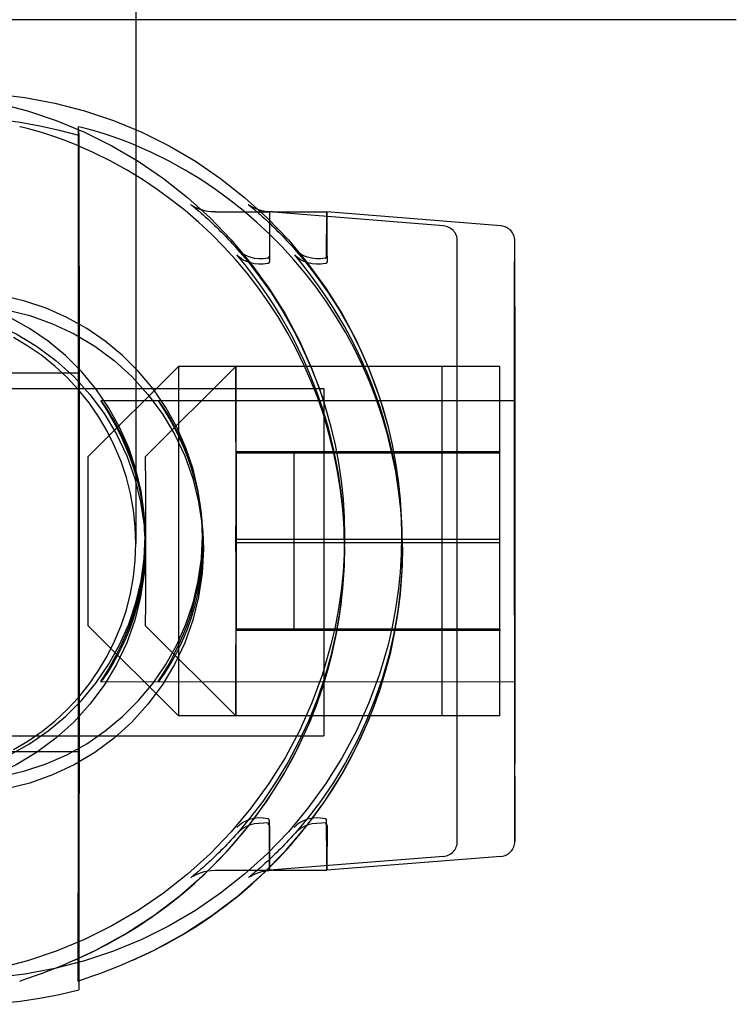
# Model space of a CAD drawing. Header units: inches. Extents: x 0 to 309, y 0 to 200.
# Tile 77 of 119: x 108.618 to 109.095, y 164.372 to 165.027. Entities that reach past the tile are written whole.
import ezdxf

# ---------------------------------------------------------------- set-up
doc = ezdxf.new("R2010")
doc.units = ezdxf.units.IN
doc.header["$LTSCALE"] = 17
doc.header["$MEASUREMENT"] = 0
doc.linetypes.add('HIDDEN', pattern=[0.2, 0.1, -0.1])
doc.layers.add('DEFAULT_2', color=8, linetype='HIDDEN')

msp = doc.modelspace()

# ---------------------------------------------------------------- linework, layer by layer
at = {"layer": 'DEFAULT_2', "color": 8, "linetype": 'HIDDEN'}
for p, q in [((108.69544, 165.21684), (108.69544, 164.67884)), ((109.09469, 165.02736), (107.59469, 165.02736)), ((108.65704, 164.95594), (108.65744, 164.95029)), ((108.65704, 164.95594), (108.65706, 164.44655)), ((108.65744, 164.95029), (108.65755, 164.90259)), ((108.65755, 164.90259), (108.65763, 164.82457)), ((108.74815, 164.89945), (108.78419, 164.89945)), ((108.89999, 164.89019), (108.78419, 164.89945)), ((108.78419, 164.89942), (108.78419, 164.86651)), ((108.78638, 164.89945), (108.82242, 164.89945)), ((108.82229, 164.86998), (108.82242, 164.89945)), ((108.93822, 164.89019), (108.82242, 164.89945)), ((108.90919, 164.48071), (108.90919, 164.88019)), ((108.94744, 164.87917), (108.94742, 164.8802)), ((108.9475, 164.8671), (108.94744, 164.87917)), ((108.76288, 164.87476), (108.76267, 164.87501)), ((108.80096, 164.87476), (108.80075, 164.87501)), ((108.94759, 164.8065), (108.9475, 164.8671)), ((108.94723, 164.78298), (108.94731, 164.85498)), ((108.65763, 164.82457), (108.65766, 164.76725)), ((108.94763, 164.74589), (108.94759, 164.8065)), ((108.45819, 164.79252), (108.65741, 164.79252)), ((108.66369, 164.7367), (108.72369, 164.7967)), ((108.70192, 164.7367), (108.76192, 164.7967)), ((108.93742, 164.79671), (108.72369, 164.7967)), ((108.72369, 164.7967), (108.72369, 164.56421)), ((108.7619, 164.79536), (108.76187, 164.78639)), ((108.76193, 164.79613), (108.76193, 164.79651)), ((108.76195, 164.7943), (108.76193, 164.79613)), ((108.76197, 164.78787), (108.76195, 164.7943)), ((108.89919, 164.5642), (108.89919, 164.79669)), ((108.93743, 164.79616), (108.93743, 164.79652)), ((108.93744, 164.79486), (108.93743, 164.79616)), ((108.93747, 164.78545), (108.93744, 164.79486)), ((108.65738, 164.78823), (108.65728, 164.70287)), ((108.76187, 164.78639), (108.76186, 164.78317)), ((108.76198, 164.78377), (108.76197, 164.78787)), ((108.93748, 164.7822), (108.93747, 164.78545)), ((108.43844, 164.78202), (108.82044, 164.78202)), ((108.76186, 164.7808), (108.76185, 164.77826)), ((108.76185, 164.77826), (108.76185, 164.77554)), ((108.76186, 164.78317), (108.76186, 164.7808)), ((108.76198, 164.78145), (108.76198, 164.78377)), ((108.76199, 164.77895), (108.76198, 164.78145)), ((108.76199, 164.77628), (108.76199, 164.77895)), ((108.82044, 164.78202), (108.82044, 164.55102)), ((108.93749, 164.77594), (108.93749, 164.77857)), ((108.94721, 164.73511), (108.94723, 164.78298)), ((108.67219, 164.77395), (108.94742, 164.77396)), ((108.76185, 164.77554), (108.76184, 164.77266)), ((108.65766, 164.76725), (108.65767, 164.72627)), ((108.94733, 164.71979), (108.94738, 164.76645)), ((108.82514, 164.75651), (108.82519, 164.75631)), ((108.86311, 164.75651), (108.86317, 164.75631)), ((108.94764, 164.71212), (108.94763, 164.74589)), ((108.93738, 164.73997), (108.76219, 164.73997)), ((108.76219, 164.73997), (108.76219, 164.62093)), ((108.93746, 164.73893), (108.76219, 164.73892)), ((108.80038, 164.73997), (108.80046, 164.73892)), ((108.80046, 164.73892), (108.8005, 164.67941)), ((108.93735, 164.6815), (108.93738, 164.73997)), ((108.66369, 164.6242), (108.66369, 164.73669)), ((108.70193, 164.73633), (108.70192, 164.73658)), ((108.70194, 164.73474), (108.70193, 164.73633)), ((108.70195, 164.72943), (108.70194, 164.73474)), ((108.9472, 164.70098), (108.94721, 164.73511)), ((108.70195, 164.72799), (108.70195, 164.72943)), ((108.70196, 164.72644), (108.70195, 164.72799)), ((108.70196, 164.72476), (108.70196, 164.72644)), ((108.94732, 164.69166), (108.94733, 164.71979)), ((108.94764, 164.65999), (108.94764, 164.71212)), ((108.65728, 164.70287), (108.65728, 164.68008)), ((108.94721, 164.64879), (108.9472, 164.70098)), ((108.70128, 164.69341), (108.70128, 164.69537)), ((108.73941, 164.69341), (108.73927, 164.69537)), ((108.73979, 164.68779), (108.73941, 164.69341)), ((108.83345, 164.69574), (108.83345, 164.69768)), ((108.87208, 164.69574), (108.87194, 164.69769)), ((108.70128, 164.68653), (108.70128, 164.69056)), ((108.7399, 164.68653), (108.73961, 164.69057)), ((108.94732, 164.66243), (108.94732, 164.69166)), ((108.65728, 164.68008), (108.65728, 164.64528)), ((108.93735, 164.6815), (108.76219, 164.6815)), ((108.93738, 164.62199), (108.93735, 164.6815)), ((108.9375, 164.67941), (108.76219, 164.6794)), ((108.8005, 164.67941), (108.80046, 164.62094)), ((108.83387, 164.6609), (108.83419, 164.6748)), ((108.8725, 164.6609), (108.87282, 164.67481)), ((108.65768, 164.66277), (108.65768, 164.62037)), ((108.94737, 164.60021), (108.94732, 164.66243)), ((108.94763, 164.62579), (108.94764, 164.65999)), ((108.94721, 164.64879), (108.94722, 164.61502)), ((108.65728, 164.64528), (108.65729, 164.6121)), ((108.70196, 164.63428), (108.70196, 164.63594)), ((108.70196, 164.63274), (108.70196, 164.63428)), ((108.70194, 164.62543), (108.70195, 164.63064)), ((108.70195, 164.63064), (108.70196, 164.63274)), ((108.66369, 164.6242), (108.72369, 164.5642)), ((108.70192, 164.6242), (108.76192, 164.5642)), ((108.70193, 164.62454), (108.70194, 164.62543)), ((108.93738, 164.62199), (108.76219, 164.62198)), ((108.93746, 164.62094), (108.76219, 164.62093)), ((108.93738, 164.62199), (108.93746, 164.62094)), ((108.94761, 164.57793), (108.94763, 164.62579)), ((108.65768, 164.62037), (108.65767, 164.57895)), ((108.94722, 164.61502), (108.94725, 164.55441)), ((108.65729, 164.6121), (108.65736, 164.54975)), ((108.94741, 164.58764), (108.94737, 164.60021)), ((108.762, 164.58537), (108.762, 164.58825)), ((108.9375, 164.58564), (108.9375, 164.58846)), ((108.67219, 164.58695), (108.94742, 164.58696)), ((108.76185, 164.58463), (108.76186, 164.58195)), ((108.76199, 164.58265), (108.762, 164.58537)), ((108.76199, 164.5801), (108.76199, 164.58265)), ((108.93749, 164.57929), (108.93749, 164.58171)), ((108.94742, 164.58697), (108.94741, 164.58764)), ((108.65767, 164.57895), (108.65765, 164.53937)), ((108.76187, 164.57713), (108.76188, 164.57304)), ((108.76198, 164.57773), (108.76199, 164.5801)), ((108.76198, 164.57452), (108.76198, 164.57773)), ((108.93745, 164.56585), (108.93748, 164.57597)), ((108.93748, 164.57597), (108.93749, 164.57929)), ((108.94748, 164.48672), (108.94761, 164.57793)), ((108.76188, 164.57304), (108.7619, 164.56661)), ((108.76194, 164.56555), (108.76198, 164.57452)), ((108.93742, 164.56421), (108.72369, 164.5642)), ((108.7619, 164.56661), (108.76191, 164.56477)), ((108.76191, 164.56477), (108.76192, 164.56439)), ((108.93744, 164.56487), (108.93745, 164.56585)), ((108.43844, 164.55102), (108.82044, 164.55102)), ((108.65736, 164.54975), (108.6574, 164.54126)), ((108.94725, 164.55441), (108.94735, 164.49381)), ((108.45819, 164.54052), (108.65742, 164.54052)), ((108.6574, 164.54126), (108.65741, 164.54054)), ((108.65765, 164.53937), (108.65761, 164.48523)), ((108.78419, 164.46145), (108.78419, 164.49439)), ((108.78419, 164.49093), (108.78419, 164.46145)), ((108.82237, 164.46809), (108.8223, 164.49439)), ((108.94735, 164.49381), (108.9474, 164.48174)), ((108.65761, 164.48523), (108.65753, 164.41498)), ((108.76291, 164.48618), (108.76267, 164.48589)), ((108.80128, 164.48618), (108.80104, 164.4859)), ((108.9474, 164.48174), (108.94741, 164.4812)), ((108.89999, 164.47071), (108.78419, 164.46145)), ((108.93822, 164.47072), (108.82243, 164.46145)), ((108.8224, 164.46239), (108.82237, 164.46809)), ((108.74844, 164.46145), (108.78419, 164.46145)), ((108.78667, 164.46145), (108.82243, 164.46145)), ((108.73235, 164.45694), (108.73211, 164.45676)), ((108.65704, 164.38756), (108.65706, 164.44655)), ((108.65753, 164.41498), (108.65744, 164.3819)), ((108.65377, 164.40136), (108.6547, 164.40178)), ((108.65378, 164.40137), (108.65434, 164.40162)), ((108.69251, 164.40136), (108.69345, 164.40178)), ((108.69252, 164.40137), (108.69309, 164.40162))]:
    msp.add_line(p, q, dxfattribs=at)
for points in [[(108.60146, 164.97795), (108.62164, 164.97558), (108.64161, 164.97183), (108.66127, 164.96671), (108.68053, 164.96026), (108.6993, 164.95249), (108.71749, 164.94345), (108.73502, 164.93317), (108.7518, 164.92172), (108.76775, 164.90914), (108.78279, 164.89549), (108.79686, 164.88084), (108.80989, 164.86526), (108.82182, 164.84881), (108.83258, 164.83158), (108.84214, 164.81365), (108.85043, 164.79511), (108.85742, 164.77609), (108.86311, 164.75654)], [(108.60363, 164.97183), (108.62329, 164.96671), (108.64255, 164.96025), (108.66132, 164.95248), (108.67952, 164.94344), (108.69704, 164.93317), (108.71382, 164.92172), (108.72977, 164.90914), (108.74482, 164.89549), (108.75889, 164.88084), (108.77192, 164.86525), (108.78384, 164.8488), (108.79461, 164.83158), (108.80416, 164.81365), (108.81246, 164.79511), (108.81944, 164.77608), (108.82513, 164.75653)], [(108.65744, 164.95029), (108.64462, 164.95373), (108.63164, 164.95661), (108.61852, 164.95892), (108.60525, 164.96063), (108.59187, 164.96176), (108.57836, 164.96227)], [(108.6547, 164.94461), (108.64782, 164.94727), (108.64164, 164.94948), (108.63617, 164.95129), (108.63141, 164.95275), (108.62736, 164.95391), (108.62403, 164.95479), (108.62145, 164.95541), (108.61961, 164.9558), (108.61853, 164.95597), (108.61819, 164.95594)], [(108.69345, 164.94461), (108.68658, 164.94727), (108.6804, 164.94948), (108.67495, 164.95129), (108.6702, 164.95276), (108.66616, 164.95391), (108.66284, 164.95479), (108.66027, 164.95541), (108.65844, 164.9558), (108.65737, 164.95598), (108.65704, 164.95594)], [(108.83344, 164.69586), (108.83297, 164.70159), (108.83154, 164.71428), (108.82958, 164.7267), (108.82709, 164.73908), (108.82408, 164.75128), (108.82057, 164.76328), (108.81658, 164.77506), (108.81211, 164.78658), (108.80719, 164.79784), (108.80184, 164.80881), (108.79609, 164.81946), (108.78996, 164.82976), (108.78346, 164.83973), (108.77662, 164.84935), (108.76943, 164.85864), (108.76186, 164.86763), (108.75394, 164.87632), (108.74566, 164.88469), (108.73705, 164.89272), (108.72818, 164.90034), (108.71901, 164.9076), (108.7096, 164.91446), (108.69981, 164.92101), (108.68957, 164.92727), (108.67874, 164.93329), (108.6671, 164.9391), (108.6547, 164.94461)], [(108.87207, 164.69587), (108.8716, 164.70159), (108.87017, 164.71429), (108.86822, 164.72671), (108.86573, 164.73908), (108.86272, 164.75129), (108.85921, 164.76329), (108.85522, 164.77506), (108.85075, 164.78659), (108.84584, 164.79785), (108.8405, 164.80881), (108.83474, 164.81946), (108.82862, 164.82977), (108.82212, 164.83974), (108.81529, 164.84935), (108.8081, 164.85864), (108.80054, 164.86764), (108.79263, 164.87632), (108.78434, 164.8847), (108.77574, 164.89272), (108.76687, 164.90035), (108.75772, 164.9076), (108.74831, 164.91446), (108.73853, 164.92101), (108.7283, 164.92727), (108.71747, 164.93329), (108.70583, 164.93911), (108.69345, 164.94461)], [(108.73191, 164.90428), (108.73189, 164.90429), (108.73193, 164.90427), (108.73203, 164.9042), (108.73218, 164.90408), (108.7324, 164.90392), (108.73267, 164.90372), (108.73298, 164.90347), (108.73334, 164.90319), (108.73375, 164.90287), (108.73419, 164.90252), (108.73467, 164.90214), (108.73519, 164.90172), (108.73574, 164.90126), (108.73633, 164.90077), (108.73697, 164.90024), (108.73764, 164.89968), (108.73834, 164.89907), (108.73909, 164.89843), (108.73988, 164.89774), (108.7407, 164.89702), (108.74157, 164.89625), (108.74247, 164.89543), (108.74342, 164.89457), (108.74441, 164.89367), (108.74543, 164.89271), (108.7465, 164.89171), (108.7476, 164.89066), (108.74875, 164.88956), (108.74993, 164.88841), (108.75115, 164.8872), (108.75241, 164.88594), (108.75371, 164.88462), (108.75504, 164.88325), (108.75642, 164.88181), (108.75783, 164.88031), (108.75928, 164.87875), (108.76077, 164.87712), (108.76229, 164.87542), (108.76289, 164.87474)], [(108.74809, 164.89945), (108.74557, 164.89956), (108.74321, 164.89985), (108.74101, 164.9003), (108.73897, 164.90088), (108.73714, 164.90153), (108.73558, 164.9022), (108.73431, 164.90283), (108.7334, 164.90334), (108.73276, 164.90372), (108.73233, 164.90399), (108.73208, 164.90416), (108.73194, 164.90426), (108.73191, 164.90428)], [(108.77011, 164.90428), (108.7701, 164.90429), (108.77013, 164.90427), (108.77022, 164.9042), (108.77038, 164.90409), (108.77059, 164.90392), (108.77086, 164.90372), (108.77117, 164.90348), (108.77153, 164.9032), (108.77193, 164.90288), (108.77237, 164.90253), (108.77284, 164.90214), (108.77336, 164.90172), (108.77391, 164.90126), (108.7745, 164.90077), (108.77513, 164.90024), (108.7758, 164.89968), (108.7765, 164.89907), (108.77724, 164.89843), (108.77803, 164.89775), (108.77885, 164.89702), (108.77971, 164.89625), (108.78061, 164.89544), (108.78156, 164.89458), (108.78254, 164.89367), (108.78356, 164.89272), (108.78463, 164.89172), (108.78573, 164.89067), (108.78687, 164.88956), (108.78805, 164.88841), (108.78927, 164.8872), (108.79052, 164.88594), (108.79182, 164.88463), (108.79315, 164.88325), (108.79452, 164.88181), (108.79593, 164.88031), (108.79737, 164.87875), (108.79886, 164.87712), (108.80038, 164.87543), (108.80098, 164.87475)], [(108.78632, 164.89945), (108.78379, 164.89956), (108.78143, 164.89986), (108.77924, 164.9003), (108.77719, 164.90088), (108.77536, 164.90154), (108.7738, 164.90221), (108.77253, 164.90284), (108.77162, 164.90334), (108.77097, 164.90372), (108.77055, 164.90399), (108.77029, 164.90416), (108.77014, 164.90426), (108.77011, 164.90428)], [(108.82242, 164.89943), (108.82244, 164.8987), (108.82245, 164.89698)], [(108.82245, 164.89698), (108.82253, 164.87389), (108.82254, 164.86652)], [(108.94731, 164.85498), (108.94738, 164.8777), (108.9474, 164.8797), (108.94742, 164.88022)], [(108.78324, 164.8651), (108.78016, 164.86469), (108.77714, 164.86463), (108.77424, 164.86491), (108.77149, 164.86551), (108.76892, 164.86645), (108.76658, 164.86769), (108.76448, 164.86921), (108.76267, 164.871)], [(108.83345, 164.69774), (108.83314, 164.70162), (108.83236, 164.70956), (108.83136, 164.71754), (108.83015, 164.72547), (108.82873, 164.73332), (108.82713, 164.74105), (108.82536, 164.74856), (108.82343, 164.75591), (108.82136, 164.76306), (108.8191, 164.77019), (108.8166, 164.77744), (108.81383, 164.78485), (108.81072, 164.79253), (108.80732, 164.80032), (108.80363, 164.80814), (108.79971, 164.81587), (108.79563, 164.82339), (108.79141, 164.83069), (108.78711, 164.83765), (108.78269, 164.84442), (108.7781, 164.85106), (108.77328, 164.85765), (108.76813, 164.86432), (108.76267, 164.871)], [(108.76288, 164.87476), (108.76978, 164.86663), (108.77775, 164.85638), (108.78552, 164.84536), (108.79295, 164.83368), (108.79991, 164.82142), (108.80633, 164.80871), (108.81211, 164.79566), (108.81722, 164.78242), (108.82161, 164.76915), (108.82514, 164.75651)], [(108.78323, 164.86864), (108.78015, 164.86828), (108.77714, 164.86826), (108.77423, 164.86859), (108.77148, 164.86926), (108.76892, 164.87025), (108.76659, 164.87154), (108.76449, 164.87314), (108.76289, 164.87474)], [(108.78323, 164.86864), (108.7835, 164.86872), (108.78372, 164.86883), (108.78389, 164.86898), (108.78401, 164.86916), (108.78409, 164.86934), (108.78414, 164.86954), (108.78418, 164.86975), (108.78419, 164.86997)], [(108.80096, 164.87476), (108.80785, 164.86663), (108.81581, 164.85638), (108.82357, 164.84537), (108.83098, 164.83368), (108.83793, 164.82143), (108.84433, 164.80872), (108.85011, 164.79567), (108.85521, 164.78242), (108.85959, 164.76915), (108.86311, 164.75651)], [(108.82133, 164.86864), (108.81825, 164.86828), (108.81523, 164.86827), (108.81233, 164.8686), (108.80957, 164.86926), (108.80701, 164.87025), (108.80468, 164.87155), (108.80258, 164.87314), (108.80098, 164.87475)], [(108.82159, 164.8651), (108.81851, 164.8647), (108.8155, 164.86463), (108.8126, 164.86491), (108.80985, 164.86552), (108.80728, 164.86645), (108.80494, 164.86769), (108.80285, 164.86922), (108.80104, 164.871)], [(108.87194, 164.69774), (108.87163, 164.70162), (108.87085, 164.70957), (108.86985, 164.71755), (108.86864, 164.72547), (108.86722, 164.73333), (108.86561, 164.74106), (108.86384, 164.74857), (108.8619, 164.75592), (108.85983, 164.76307), (108.85757, 164.77019), (108.85507, 164.77745), (108.85229, 164.78485), (108.84918, 164.79254), (108.84577, 164.80032), (108.84208, 164.80814), (108.83815, 164.81587), (108.83406, 164.8234), (108.82983, 164.83069), (108.82553, 164.83765), (108.8211, 164.84442), (108.8165, 164.85106), (108.81167, 164.85765), (108.80651, 164.86432), (108.80104, 164.871)], [(108.82133, 164.86864), (108.8216, 164.86872), (108.82182, 164.86884), (108.82199, 164.86899), (108.82211, 164.86916), (108.82219, 164.86935), (108.82225, 164.86955), (108.82228, 164.86976), (108.8223, 164.86998)], [(108.78419, 164.86652), (108.78418, 164.86628), (108.78415, 164.86605), (108.7841, 164.86584), (108.78402, 164.86565), (108.7839, 164.86546), (108.78373, 164.8653), (108.78351, 164.86518), (108.78324, 164.8651)], [(108.82254, 164.86653), (108.82254, 164.86628), (108.8225, 164.86605), (108.82245, 164.86584), (108.82237, 164.86565), (108.82225, 164.86547), (108.82208, 164.86531), (108.82186, 164.86519), (108.82159, 164.8651)], [(108.70128, 164.69537), (108.701, 164.69882), (108.69893, 164.71369), (108.69549, 164.7283), (108.69072, 164.74253), (108.68466, 164.75626), (108.67735, 164.76937), (108.66887, 164.78175), (108.65928, 164.79329), (108.64867, 164.80391), (108.63712, 164.81349), (108.62474, 164.82198), (108.61163, 164.82928), (108.5979, 164.83534), (108.58366, 164.84011), (108.56905, 164.84355), (108.55419, 164.84562), (108.53919, 164.84631)], [(108.73927, 164.69537), (108.73899, 164.69883), (108.73691, 164.71369), (108.73348, 164.7283), (108.72871, 164.74253), (108.72265, 164.75626), (108.71534, 164.76937), (108.70686, 164.78175), (108.69727, 164.7933), (108.68666, 164.80391), (108.67511, 164.8135), (108.66273, 164.82198), (108.64961, 164.82928), (108.63588, 164.83534), (108.62165, 164.84011), (108.60704, 164.84355), (108.59217, 164.84562), (108.57718, 164.84631)], [(108.53919, 164.83747), (108.5552, 164.83668), (108.5709, 164.83435), (108.58636, 164.83047), (108.60138, 164.82511), (108.61579, 164.81828), (108.62947, 164.81009), (108.64228, 164.80059), (108.6541, 164.78988), (108.6648, 164.77807), (108.67431, 164.76526), (108.6825, 164.75158), (108.68932, 164.73717), (108.69469, 164.72216), (108.69857, 164.70669), (108.70091, 164.69092), (108.70128, 164.68652)], [(108.57781, 164.83747), (108.59381, 164.83668), (108.60951, 164.83435), (108.62498, 164.83047), (108.64, 164.82511), (108.65441, 164.81828), (108.66809, 164.81009), (108.6809, 164.80059), (108.69272, 164.78989), (108.70342, 164.77807), (108.71292, 164.76527), (108.72112, 164.75159), (108.72794, 164.73717), (108.73331, 164.72216), (108.73719, 164.70669), (108.73952, 164.69092), (108.7399, 164.68652)], [(108.69544, 164.67884), (108.69504, 164.69001), (108.69385, 164.70107), (108.69187, 164.71205), (108.68911, 164.72285), (108.68559, 164.73343), (108.68132, 164.74374), (108.67633, 164.75371), (108.67064, 164.7633), (108.66428, 164.77246), (108.65728, 164.78115), (108.64968, 164.78931), (108.64152, 164.79691), (108.63283, 164.8039), (108.62367, 164.81027), (108.61408, 164.81596)], [(108.65741, 164.79252), (108.6574, 164.79214), (108.65738, 164.78823)], [(108.76192, 164.7967), (108.76192, 164.79666), (108.76191, 164.79657), (108.76191, 164.79643), (108.76191, 164.79624), (108.7619, 164.79536)], [(108.76193, 164.79651), (108.76192, 164.79663), (108.76192, 164.79669)], [(108.93743, 164.79652), (108.93742, 164.79663), (108.93742, 164.79669)], [(108.93749, 164.77857), (108.93749, 164.77982), (108.93748, 164.7822)], [(108.6721, 164.77394), (108.67238, 164.77341), (108.67319, 164.77211), (108.67453, 164.77), (108.6763, 164.76714), (108.67844, 164.76356), (108.68085, 164.75931), (108.68345, 164.75439), (108.68613, 164.74888), (108.68879, 164.74285), (108.69137, 164.73629), (108.69382, 164.72921), (108.69604, 164.72165), (108.69798, 164.71364), (108.69957, 164.70527), (108.70074, 164.69658), (108.70128, 164.69055)], [(108.70128, 164.6934), (108.70077, 164.69913), (108.69961, 164.70776), (108.69803, 164.71608), (108.69609, 164.72402), (108.69386, 164.73151), (108.6914, 164.73849), (108.6888, 164.74493), (108.68613, 164.75081), (108.68344, 164.75613), (108.68084, 164.76083), (108.67843, 164.76486), (108.67629, 164.76819), (108.67452, 164.7708), (108.67318, 164.77264), (108.67238, 164.77368), (108.67211, 164.77395)], [(108.71033, 164.77394), (108.71061, 164.77341), (108.71143, 164.77212), (108.71278, 164.77), (108.71457, 164.76714), (108.71672, 164.76357), (108.71913, 164.75931), (108.72174, 164.7544), (108.72442, 164.74888), (108.72709, 164.74286), (108.72968, 164.73629), (108.73213, 164.72921), (108.73436, 164.72165), (108.73631, 164.71364), (108.73789, 164.70527), (108.73907, 164.69659), (108.73961, 164.69056)], [(108.73941, 164.69341), (108.7389, 164.69913), (108.73774, 164.70777), (108.73617, 164.71608), (108.73423, 164.72402), (108.732, 164.73151), (108.72955, 164.7385), (108.72696, 164.74493), (108.72429, 164.75081), (108.72161, 164.75614), (108.71901, 164.76084), (108.71661, 164.76487), (108.71448, 164.7682), (108.71272, 164.7708), (108.71139, 164.77265), (108.71059, 164.77368), (108.71034, 164.77395)], [(108.76184, 164.77266), (108.76184, 164.77115), (108.76184, 164.76803)], [(108.762, 164.77196), (108.762, 164.77344), (108.76199, 164.77628)], [(108.76201, 164.76728), (108.762, 164.76888), (108.762, 164.77196)], [(108.9375, 164.77171), (108.9375, 164.77316), (108.93749, 164.77594)], [(108.93751, 164.76713), (108.9375, 164.76869), (108.9375, 164.77171)], [(108.94738, 164.76645), (108.9474, 164.7722), (108.94741, 164.77357), (108.94742, 164.77395)], [(108.76184, 164.76803), (108.76183, 164.76641), (108.76183, 164.76475), (108.76183, 164.76133)], [(108.76201, 164.7605), (108.76201, 164.76225), (108.76201, 164.76396), (108.76201, 164.76728)], [(108.93751, 164.76053), (108.93751, 164.76223), (108.93751, 164.7639), (108.93751, 164.76713)], [(108.76183, 164.76133), (108.76183, 164.75956), (108.76183, 164.75776), (108.76182, 164.75405)], [(108.76202, 164.75125), (108.76202, 164.75317), (108.76202, 164.75505), (108.76202, 164.7569), (108.76201, 164.7605)], [(108.93752, 164.75153), (108.93752, 164.75339), (108.93752, 164.75522), (108.93752, 164.75702), (108.93751, 164.76053)], [(108.76182, 164.75405), (108.76182, 164.75215), (108.76182, 164.75022), (108.76182, 164.74826), (108.76181, 164.74424)], [(108.82519, 164.75631), (108.82789, 164.74462), (108.83016, 164.73262), (108.83192, 164.72053), (108.83318, 164.70837), (108.83394, 164.6962), (108.83419, 164.68398)], [(108.86317, 164.75631), (108.86587, 164.74462), (108.86813, 164.73263), (108.8699, 164.72053), (108.87116, 164.70838), (108.87192, 164.6962), (108.87217, 164.68399)], [(108.76203, 164.74123), (108.76203, 164.74329), (108.76203, 164.74532), (108.76202, 164.74733), (108.76202, 164.75125)], [(108.93753, 164.7418), (108.93753, 164.7438), (108.93753, 164.74577), (108.93752, 164.74772), (108.93752, 164.75153)], [(108.76181, 164.74424), (108.76181, 164.7422), (108.76181, 164.74012), (108.76181, 164.73802), (108.76181, 164.73374)], [(108.76204, 164.72833), (108.76204, 164.73054), (108.76203, 164.73272), (108.76203, 164.73488), (108.76203, 164.73702), (108.76203, 164.74123)], [(108.93754, 164.72712), (108.93754, 164.72928), (108.93754, 164.73142), (108.93753, 164.73354), (108.93753, 164.73564), (108.93753, 164.73772), (108.93753, 164.7418)], [(108.70192, 164.73658), (108.70192, 164.73666), (108.70192, 164.7367)], [(108.76181, 164.73374), (108.76181, 164.73156), (108.76181, 164.72936), (108.7618, 164.72714), (108.7618, 164.7249), (108.7618, 164.72264), (108.7618, 164.71807)], [(108.65767, 164.72627), (108.65768, 164.68406), (108.65768, 164.66277)], [(108.76204, 164.71234), (108.76204, 164.71467), (108.76204, 164.71699), (108.76204, 164.7193), (108.76204, 164.72158), (108.76204, 164.72385), (108.76204, 164.72833)], [(108.93754, 164.71149), (108.93754, 164.71377), (108.93754, 164.71603), (108.93754, 164.71828), (108.93754, 164.72052), (108.93754, 164.72274), (108.93754, 164.72712)], [(108.70196, 164.72205), (108.70196, 164.72298), (108.70196, 164.72476)], [(108.70197, 164.7191), (108.70196, 164.72011), (108.70196, 164.72205)], [(108.70197, 164.71484), (108.70197, 164.71594), (108.70197, 164.71702), (108.70197, 164.7191)], [(108.70197, 164.71024), (108.70197, 164.71142), (108.70197, 164.71258), (108.70197, 164.71484)], [(108.7618, 164.71807), (108.7618, 164.71576), (108.7618, 164.71343), (108.7618, 164.71109), (108.7618, 164.70874), (108.7618, 164.70637), (108.7618, 164.7016)], [(108.70198, 164.70408), (108.70198, 164.70534), (108.70198, 164.70659), (108.70198, 164.70783), (108.70197, 164.71024)], [(108.76205, 164.69567), (108.76205, 164.69808), (108.76205, 164.70048), (108.76205, 164.70287), (108.76205, 164.70526), (108.76205, 164.70763), (108.76204, 164.71234)], [(108.93755, 164.69523), (108.93755, 164.69758), (108.93755, 164.69992), (108.93755, 164.70225), (108.93755, 164.70458), (108.93755, 164.70689), (108.93754, 164.71149)], [(108.70198, 164.6962), (108.70198, 164.69755), (108.70198, 164.69888), (108.70198, 164.7002), (108.70198, 164.7015), (108.70198, 164.70408)], [(108.7618, 164.7016), (108.7618, 164.6992), (108.7618, 164.69679), (108.7618, 164.69438), (108.7618, 164.69196), (108.76179, 164.68954), (108.76179, 164.68467)], [(108.53919, 164.52135), (108.55419, 164.52204), (108.56905, 164.52412), (108.58366, 164.52755), (108.5979, 164.53232), (108.61163, 164.53839), (108.62474, 164.54569), (108.63712, 164.55417), (108.64867, 164.56376), (108.65928, 164.57437), (108.66887, 164.58592), (108.67735, 164.5983), (108.68466, 164.61141), (108.69072, 164.62514), (108.69549, 164.63937), (108.69893, 164.65398), (108.701, 164.66884), (108.70169, 164.68383), (108.70128, 164.69537)], [(108.57718, 164.52135), (108.59217, 164.52204), (108.60704, 164.52412), (108.62165, 164.52755), (108.63588, 164.53232), (108.64961, 164.53839), (108.66273, 164.54569), (108.67511, 164.55417), (108.68666, 164.56376), (108.69727, 164.57437), (108.70686, 164.58592), (108.71534, 164.5983), (108.72265, 164.61141), (108.72871, 164.62514), (108.73348, 164.63937), (108.73691, 164.65398), (108.73899, 164.66884), (108.73968, 164.68383), (108.73927, 164.69537)], [(108.6721, 164.58696), (108.67238, 164.58749), (108.67318, 164.58878), (108.67452, 164.5909), (108.6763, 164.59376), (108.67844, 164.59733), (108.68085, 164.6016), (108.68345, 164.60651), (108.68613, 164.61203), (108.6888, 164.61807), (108.69139, 164.62464), (108.69383, 164.63173), (108.69606, 164.6393), (108.69799, 164.64732), (108.69958, 164.65569), (108.70075, 164.66437), (108.70146, 164.67316), (108.70169, 164.68177), (108.70147, 164.69038), (108.70128, 164.6934)], [(108.70198, 164.68798), (108.70198, 164.68937), (108.70198, 164.69075), (108.70198, 164.69212), (108.70198, 164.69349), (108.70198, 164.6962)], [(108.76205, 164.67623), (108.76205, 164.67867), (108.76205, 164.6811), (108.76205, 164.68354), (108.76205, 164.68597), (108.76205, 164.6884), (108.76205, 164.69083), (108.76205, 164.69567)], [(108.83419, 164.6748), (108.83388, 164.68839), (108.83344, 164.69586)], [(108.83419, 164.67672), (108.83407, 164.68524), (108.83371, 164.69356), (108.83345, 164.69774)], [(108.87269, 164.67672), (108.87256, 164.68524), (108.87221, 164.69356), (108.87194, 164.69774)], [(108.87282, 164.67481), (108.87251, 164.6884), (108.87207, 164.69587)], [(108.93755, 164.6763), (108.93755, 164.67867), (108.93755, 164.68104), (108.93755, 164.68341), (108.93755, 164.68578), (108.93755, 164.68815), (108.93755, 164.69051), (108.93755, 164.69523)], [(108.70128, 164.68652), (108.70169, 164.67499), (108.70091, 164.65907), (108.69857, 164.64329), (108.69469, 164.62783), (108.68932, 164.61281), (108.6825, 164.5984), (108.67431, 164.58472), (108.6648, 164.57192), (108.6541, 164.5601), (108.64228, 164.5494), (108.62947, 164.5399), (108.61579, 164.5317), (108.60138, 164.52488), (108.58636, 164.51951), (108.5709, 164.51563), (108.5552, 164.51331), (108.53919, 164.51251)], [(108.7399, 164.68652), (108.74031, 164.675), (108.73952, 164.65907), (108.73719, 164.6433), (108.73331, 164.62783), (108.72794, 164.61282), (108.72112, 164.59841), (108.71292, 164.58473), (108.70342, 164.57192), (108.69272, 164.5601), (108.6809, 164.5494), (108.66809, 164.5399), (108.65441, 164.5317), (108.64, 164.52488), (108.62498, 164.51952), (108.60951, 164.51564), (108.59381, 164.51331), (108.57781, 164.51251)], [(108.70128, 164.69055), (108.70146, 164.68779), (108.70169, 164.67918), (108.70147, 164.67057), (108.70078, 164.66182), (108.69962, 164.65318), (108.69804, 164.64486), (108.6961, 164.63691), (108.69387, 164.62942), (108.69141, 164.62243), (108.68881, 164.61599), (108.68614, 164.61011), (108.68345, 164.60478), (108.68085, 164.60008), (108.67843, 164.59604), (108.6763, 164.59271), (108.67452, 164.59011), (108.67318, 164.58826), (108.67238, 164.58722), (108.67211, 164.58695)], [(108.70198, 164.67819), (108.70198, 164.67959), (108.70198, 164.68099), (108.70198, 164.68239), (108.70198, 164.68379), (108.70198, 164.68519), (108.70198, 164.68798)], [(108.71033, 164.58696), (108.71059, 164.58749), (108.71139, 164.58879), (108.71272, 164.5909), (108.71449, 164.59376), (108.71662, 164.59734), (108.71903, 164.6016), (108.72162, 164.60652), (108.72429, 164.61204), (108.72695, 164.61808), (108.72953, 164.62465), (108.73197, 164.63174), (108.73419, 164.63931), (108.73613, 164.64732), (108.73771, 164.65569), (108.73888, 164.66437), (108.73959, 164.67316), (108.73982, 164.68178), (108.7396, 164.69038)], [(108.73979, 164.68779), (108.74002, 164.67918), (108.7398, 164.67058), (108.73911, 164.66182), (108.73794, 164.65318), (108.73637, 164.64486), (108.73442, 164.63691), (108.73218, 164.62942), (108.72972, 164.62243), (108.72711, 164.61599), (108.72443, 164.61011), (108.72174, 164.60478), (108.71913, 164.60008), (108.71671, 164.59605), (108.71456, 164.59271), (108.71277, 164.59011), (108.71143, 164.58826), (108.71061, 164.58723), (108.71034, 164.58695)], [(108.76179, 164.68467), (108.76179, 164.68224), (108.76179, 164.67981), (108.76179, 164.67737), (108.76179, 164.67494), (108.7618, 164.67251), (108.7618, 164.67008), (108.7618, 164.66524)], [(108.83419, 164.68398), (108.83394, 164.67178), (108.83319, 164.65961), (108.83192, 164.64746), (108.83016, 164.63536), (108.82789, 164.62336), (108.82513, 164.61144)], [(108.87217, 164.68399), (108.87192, 164.67179), (108.87116, 164.65962), (108.8699, 164.64746), (108.86813, 164.63536), (108.86587, 164.62336), (108.86311, 164.61144)], [(108.61408, 164.54172), (108.62367, 164.54741), (108.63283, 164.55377), (108.64152, 164.56076), (108.64968, 164.56836), (108.65728, 164.57653), (108.66428, 164.58521), (108.67064, 164.59437), (108.67633, 164.60396), (108.68132, 164.61394), (108.68559, 164.62424), (108.68911, 164.63482), (108.69187, 164.64563), (108.69385, 164.6566), (108.69504, 164.66766), (108.69544, 164.67884)], [(108.70198, 164.66983), (108.70198, 164.67121), (108.70198, 164.6726), (108.70198, 164.67399), (108.70198, 164.67539), (108.70198, 164.67819)], [(108.76205, 164.65931), (108.76205, 164.66171), (108.76205, 164.66411), (108.76205, 164.66653), (108.76205, 164.66895), (108.76205, 164.67137), (108.76205, 164.67623)], [(108.83419, 164.67672), (108.83393, 164.66418), (108.83289, 164.64904), (108.83108, 164.63401), (108.82848, 164.61906), (108.82509, 164.60421), (108.82092, 164.58952), (108.81595, 164.575), (108.8102, 164.56072), (108.80366, 164.54671), (108.79638, 164.53308), (108.78837, 164.51988), (108.77981, 164.50733), (108.77088, 164.49563), (108.76291, 164.48618)], [(108.87269, 164.67673), (108.87242, 164.66418), (108.87138, 164.64905), (108.86956, 164.63401), (108.86696, 164.61906), (108.86357, 164.60422), (108.85939, 164.58952), (108.85442, 164.57501), (108.84865, 164.56072), (108.8421, 164.54672), (108.83481, 164.53308), (108.82679, 164.51988), (108.81821, 164.50733), (108.80926, 164.49563), (108.80128, 164.48618)], [(108.93755, 164.65748), (108.93755, 164.65981), (108.93755, 164.66215), (108.93755, 164.66449), (108.93755, 164.66684), (108.93755, 164.6692), (108.93755, 164.67156), (108.93755, 164.6763)], [(108.70198, 164.66172), (108.70198, 164.66305), (108.70198, 164.66439), (108.70198, 164.66574), (108.70198, 164.66709), (108.70198, 164.66983)], [(108.65434, 164.40162), (108.66887, 164.40837), (108.68864, 164.41917), (108.70733, 164.43129), (108.72488, 164.44462), (108.74122, 164.45903), (108.7563, 164.47439), (108.77006, 164.4906), (108.78248, 164.50751), (108.79356, 164.52504), (108.80329, 164.54308), (108.81168, 164.56157), (108.81873, 164.58042), (108.82446, 164.59955), (108.82885, 164.61889), (108.83194, 164.63836), (108.83371, 164.65793), (108.83387, 164.6609)], [(108.6547, 164.40178), (108.66582, 164.40688), (108.67653, 164.41234), (108.68678, 164.41809), (108.69672, 164.42418), (108.70647, 164.4307), (108.71599, 164.43762), (108.72532, 164.44498), (108.73438, 164.45274), (108.74311, 164.46084), (108.7515, 164.46927), (108.75953, 164.478), (108.7672, 164.48704), (108.77452, 164.49639), (108.78148, 164.50606), (108.78809, 164.51606), (108.79433, 164.52638), (108.80019, 164.53702), (108.80565, 164.54797), (108.81069, 164.55922), (108.81529, 164.57074), (108.81943, 164.58254), (108.82309, 164.59455), (108.82623, 164.60666), (108.82889, 164.61906), (108.83105, 164.63182), (108.83271, 164.64521), (108.83387, 164.6609)], [(108.69309, 164.40162), (108.7076, 164.40837), (108.72736, 164.41918), (108.74605, 164.4313), (108.76358, 164.44462), (108.77991, 164.45903), (108.79498, 164.4744), (108.80873, 164.4906), (108.82114, 164.50751), (108.83221, 164.52504), (108.84194, 164.54309), (108.85032, 164.56158), (108.85737, 164.58043), (108.86309, 164.59956), (108.86749, 164.61889), (108.87057, 164.63836), (108.87234, 164.65794), (108.8725, 164.6609)], [(108.69345, 164.40178), (108.70456, 164.40688), (108.71526, 164.41234), (108.72551, 164.41809), (108.73544, 164.42418), (108.74518, 164.4307), (108.7547, 164.43762), (108.76402, 164.44499), (108.77308, 164.45274), (108.7818, 164.46084), (108.79019, 164.46927), (108.79821, 164.478), (108.80587, 164.48704), (108.81319, 164.49639), (108.82015, 164.50606), (108.82675, 164.51606), (108.83299, 164.52638), (108.83885, 164.53703), (108.8443, 164.54798), (108.84934, 164.55922), (108.85393, 164.57075), (108.85807, 164.58254), (108.86173, 164.59455), (108.86487, 164.60667), (108.86752, 164.61907), (108.86968, 164.63182), (108.87134, 164.64521), (108.8725, 164.6609)], [(108.70198, 164.65527), (108.70198, 164.65653), (108.70198, 164.65781), (108.70198, 164.6591), (108.70198, 164.66172)], [(108.7618, 164.66524), (108.7618, 164.66283), (108.7618, 164.66043), (108.7618, 164.65803), (108.7618, 164.65565), (108.7618, 164.65328), (108.7618, 164.64857)], [(108.70197, 164.64921), (108.70197, 164.65039), (108.70198, 164.65158), (108.70198, 164.65279), (108.70198, 164.65527)], [(108.76204, 164.64283), (108.76204, 164.64515), (108.76204, 164.64747), (108.76205, 164.64982), (108.76205, 164.65217), (108.76205, 164.65454), (108.76205, 164.65931)], [(108.93754, 164.64149), (108.93754, 164.64374), (108.93754, 164.64599), (108.93754, 164.64827), (108.93755, 164.65055), (108.93755, 164.65285), (108.93755, 164.65748)], [(108.70197, 164.64471), (108.70197, 164.6458), (108.70197, 164.64692), (108.70197, 164.64921)], [(108.7618, 164.64857), (108.7618, 164.64623), (108.7618, 164.64391), (108.7618, 164.64161), (108.7618, 164.63933), (108.7618, 164.63706), (108.76181, 164.63258)], [(108.70196, 164.63863), (108.70196, 164.63959), (108.70197, 164.64156)], [(108.70197, 164.64156), (108.70197, 164.64259), (108.70197, 164.64471)], [(108.76204, 164.62717), (108.76204, 164.62935), (108.76204, 164.63154), (108.76204, 164.63376), (108.76204, 164.636), (108.76204, 164.63826), (108.76204, 164.64283)], [(108.93754, 164.62841), (108.93754, 164.63054), (108.93754, 164.6327), (108.93754, 164.63487), (108.93754, 164.63706), (108.93754, 164.64149)], [(108.70196, 164.63594), (108.70196, 164.63681), (108.70196, 164.63863)], [(108.76181, 164.63258), (108.76181, 164.63037), (108.76181, 164.62819), (108.76181, 164.62602), (108.76181, 164.62388), (108.76181, 164.61968)], [(108.93753, 164.61611), (108.93753, 164.6181), (108.93753, 164.62011), (108.93753, 164.62215), (108.93753, 164.62422), (108.93754, 164.62841)], [(108.70192, 164.6242), (108.70192, 164.62424), (108.70193, 164.6243), (108.70193, 164.62454)], [(108.76203, 164.61666), (108.76203, 164.61871), (108.76203, 164.62079), (108.76203, 164.62289), (108.76204, 164.62717)], [(108.76181, 164.61968), (108.76182, 164.61762), (108.76182, 164.61558), (108.76182, 164.61358), (108.76182, 164.60965)], [(108.76202, 164.60685), (108.76202, 164.60875), (108.76202, 164.61069), (108.76203, 164.61265), (108.76203, 164.61666)], [(108.93752, 164.60659), (108.93752, 164.60843), (108.93752, 164.61031), (108.93753, 164.61222), (108.93753, 164.61611)], [(108.86311, 164.61144), (108.85742, 164.59189), (108.85043, 164.57287), (108.84214, 164.55433), (108.83258, 164.5364), (108.82182, 164.51917), (108.80989, 164.50272), (108.79686, 164.48714), (108.78279, 164.47249), (108.76775, 164.45884), (108.7518, 164.44626), (108.73502, 164.4348), (108.71749, 164.42453), (108.6993, 164.41549), (108.68053, 164.40772), (108.66127, 164.40126), (108.64161, 164.39614), (108.62164, 164.39239), (108.60146, 164.39002)], [(108.82513, 164.61144), (108.81944, 164.59189), (108.81246, 164.57286), (108.80416, 164.55432), (108.79461, 164.53639), (108.78384, 164.51917), (108.77192, 164.50272), (108.75889, 164.48714), (108.74482, 164.47248), (108.72977, 164.45884), (108.71382, 164.44625), (108.69704, 164.4348), (108.67952, 164.42453), (108.66132, 164.41549), (108.64255, 164.40772), (108.62329, 164.40126), (108.60363, 164.39614)], [(108.76182, 164.60965), (108.76182, 164.60774), (108.76183, 164.60585), (108.76183, 164.604), (108.76183, 164.6004)], [(108.76201, 164.59958), (108.76202, 164.60135), (108.76202, 164.60315), (108.76202, 164.60685)], [(108.93751, 164.59952), (108.93752, 164.60124), (108.93752, 164.60299), (108.93752, 164.60659)], [(108.76183, 164.6004), (108.76183, 164.59866), (108.76183, 164.59694), (108.76184, 164.59363)], [(108.76201, 164.59288), (108.76201, 164.5945), (108.76201, 164.59616), (108.76201, 164.59958)], [(108.93751, 164.59298), (108.93751, 164.59456), (108.93751, 164.59618), (108.93751, 164.59952)], [(108.76184, 164.59363), (108.76184, 164.59203), (108.76184, 164.58895)], [(108.76184, 164.58895), (108.76185, 164.58747), (108.76185, 164.58463)], [(108.762, 164.58825), (108.762, 164.58975), (108.76201, 164.59288)], [(108.9375, 164.58846), (108.9375, 164.58993), (108.93751, 164.59298)], [(108.76186, 164.58195), (108.76186, 164.58068), (108.76186, 164.57946), (108.76187, 164.57713)], [(108.93749, 164.58171), (108.93749, 164.58298), (108.9375, 164.58564)], [(108.76192, 164.56421), (108.76193, 164.56424), (108.76193, 164.56433), (108.76193, 164.56448), (108.76194, 164.56467), (108.76194, 164.56555)], [(108.76192, 164.56439), (108.76192, 164.56428), (108.76192, 164.56422)], [(108.93742, 164.56421), (108.93743, 164.56424), (108.93743, 164.56433), (108.93743, 164.56446), (108.93744, 164.56487)], [(108.78323, 164.4958), (108.78016, 164.49621), (108.77714, 164.49627), (108.77424, 164.496), (108.77148, 164.49538), (108.76891, 164.49445), (108.76656, 164.4932), (108.76448, 164.49168), (108.76267, 164.4899)], [(108.78398, 164.49302), (108.78053, 164.49291), (108.77727, 164.49265), (108.7743, 164.49228), (108.77156, 164.49166), (108.76897, 164.49066), (108.7666, 164.48934), (108.76449, 164.48775), (108.76293, 164.4862)], [(108.78419, 164.49439), (108.78418, 164.49462), (108.78415, 164.49485), (108.78409, 164.49506), (108.78401, 164.49525), (108.78389, 164.49544), (108.78372, 164.4956), (108.7835, 164.49572), (108.78323, 164.4958)], [(108.78398, 164.49303), (108.78346, 164.49262), (108.7833, 164.49225), (108.78364, 164.49193), (108.78408, 164.49162), (108.78422, 164.49128), (108.78419, 164.49093)], [(108.82134, 164.49581), (108.81826, 164.49621), (108.81524, 164.49628), (108.81234, 164.496), (108.80958, 164.49539), (108.807, 164.49445), (108.80465, 164.49321), (108.80256, 164.49168), (108.80075, 164.48991)], [(108.82234, 164.49303), (108.81888, 164.49292), (108.81563, 164.49266), (108.81266, 164.49229), (108.80992, 164.49166), (108.80733, 164.49066), (108.80497, 164.48935), (108.80286, 164.48775), (108.8013, 164.4862)], [(108.8223, 164.49439), (108.82229, 164.49463), (108.82225, 164.49485), (108.8222, 164.49506), (108.82211, 164.49526), (108.82199, 164.49544), (108.82182, 164.4956), (108.8216, 164.49572), (108.82134, 164.49581)], [(108.82234, 164.49303), (108.82181, 164.49263), (108.82165, 164.49226), (108.82199, 164.49194), (108.82243, 164.49162), (108.82257, 164.49128), (108.82254, 164.49093)], [(108.82254, 164.49093), (108.82246, 164.46357), (108.82244, 164.46187), (108.82243, 164.46145)], [(108.76293, 164.4862), (108.76144, 164.48453), (108.76003, 164.48297), (108.75864, 164.48145), (108.75726, 164.47998), (108.75591, 164.47856), (108.75459, 164.47718), (108.75329, 164.47585), (108.75201, 164.47456), (108.75077, 164.47332), (108.74956, 164.47212), (108.74837, 164.47098), (108.74722, 164.46987), (108.74611, 164.46882), (108.74502, 164.4678), (108.74397, 164.46683), (108.74296, 164.46591), (108.74199, 164.46503), (108.74105, 164.4642), (108.74016, 164.4634), (108.7393, 164.46266), (108.73849, 164.46196), (108.73773, 164.4613), (108.737, 164.46069), (108.73632, 164.46012), (108.73569, 164.45959), (108.7351, 164.45911), (108.73456, 164.45867), (108.73406, 164.45828), (108.73362, 164.45792), (108.73322, 164.45761), (108.73287, 164.45734), (108.73258, 164.45712), (108.73235, 164.45694)], [(108.8013, 164.4862), (108.79981, 164.48453), (108.79839, 164.48297), (108.797, 164.48146), (108.79562, 164.47999), (108.79427, 164.47856), (108.79294, 164.47718), (108.79163, 164.47585), (108.79036, 164.47456), (108.78911, 164.47332), (108.78789, 164.47213), (108.78671, 164.47098), (108.78555, 164.46988), (108.78443, 164.46882), (108.78334, 164.46781), (108.78229, 164.46684), (108.78128, 164.46591), (108.7803, 164.46503), (108.77936, 164.4642), (108.77846, 164.46341), (108.77761, 164.46266), (108.77679, 164.46196), (108.77602, 164.46131), (108.77529, 164.46069), (108.77461, 164.46012), (108.77397, 164.4596), (108.77338, 164.45912), (108.77284, 164.45868), (108.77234, 164.45828), (108.77189, 164.45792), (108.77149, 164.45761), (108.77114, 164.45735), (108.77084, 164.45712), (108.77061, 164.45695), (108.7705, 164.45687)], [(108.94741, 164.4812), (108.94742, 164.48071), (108.94744, 164.4812), (108.94748, 164.48672)], [(108.73211, 164.45676), (108.73212, 164.45677), (108.73223, 164.45684), (108.73248, 164.457), (108.7329, 164.45727), (108.73355, 164.45765), (108.73446, 164.45814), (108.73571, 164.45876), (108.73725, 164.45941), (108.73904, 164.46004), (108.74104, 164.46061), (108.7432, 164.46105), (108.74554, 164.46134), (108.74809, 164.46145)], [(108.7705, 164.45687), (108.77045, 164.45683), (108.77036, 164.45677), (108.77037, 164.45677), (108.77048, 164.45685), (108.77073, 164.45701), (108.77114, 164.45727), (108.77179, 164.45765), (108.7727, 164.45815), (108.77395, 164.45876), (108.77548, 164.45941), (108.77727, 164.46005), (108.77928, 164.46061), (108.78143, 164.46105), (108.78377, 164.46134), (108.78632, 164.46145)], [(108.82243, 164.46145), (108.82242, 164.46148), (108.8224, 164.46239)], [(108.62047, 164.38853), (108.62741, 164.39096), (108.63263, 164.39283), (108.63896, 164.39522), (108.64633, 164.39817), (108.65377, 164.40136)], [(108.65929, 164.38853), (108.66621, 164.39096), (108.67142, 164.39284), (108.67774, 164.39522), (108.68509, 164.39817), (108.69251, 164.40136)], [(108.61819, 164.38756), (108.61874, 164.38787), (108.62047, 164.38853)], [(108.65704, 164.38756), (108.65758, 164.38787), (108.65929, 164.38853)], [(108.58293, 164.37231), (108.59187, 164.37244), (108.60525, 164.37316), (108.61852, 164.37447), (108.63164, 164.37637), (108.64462, 164.37885), (108.65744, 164.3819)]]:
    msp.add_lwpolyline(points, dxfattribs=at)
for centre, start, end in [((108.89919, 164.88022), 0, 85.42608), ((108.93742, 164.88022), 0.00096, 85.42704), ((108.89919, 164.48068), 274.57392, 360), ((108.93743, 164.48069), 274.57489, 0.00096)]:
    msp.add_arc(centre, 0.01, start, end, dxfattribs=at)

doc.saveas('drawing.dxf')
